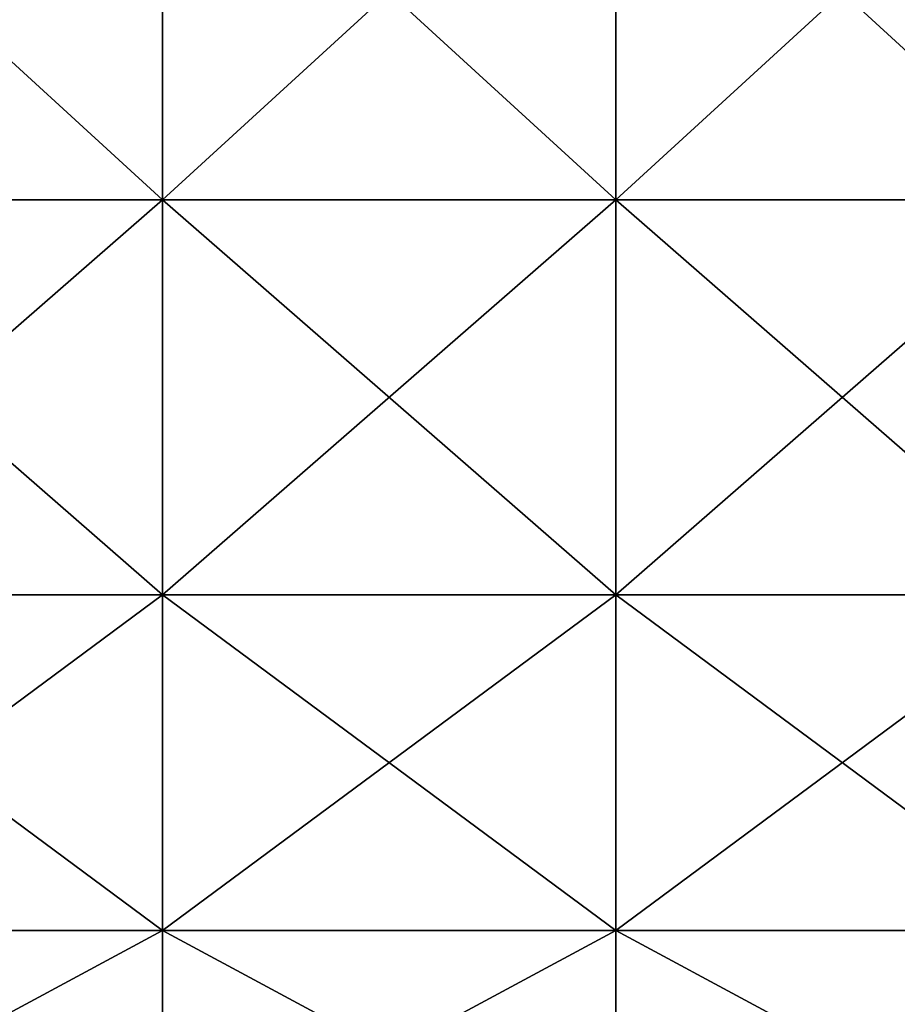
# Model space of a CAD drawing. Extents: x -1633 to 62, y -535 to 375.
# Tile 184 of 256: x -372 to -223, y -172 to -5. Entities that reach past the tile are written whole.
import ezdxf

# ---------------------------------------------------------------- set-up
doc = ezdxf.new("R2010")
doc.units = 0
doc.header["$LTSCALE"] = 33.374815
doc.layers.add('409', color=7, linetype='CONTINUOUS')
doc.layers.add('411', color=7, linetype='CONTINUOUS')

msp = doc.modelspace()

# ---------------------------------------------------------------- linework, layer by layer
at = {"layer": '409', "color": 7, "linetype": 'CONTINUOUS'}
for points in [[(-424.31, -35.2, -222.23), (-424.31, 35.2, -222.23), (-347.43, -35.2, -222.23), (-424.31, -35.2, -222.23)], [(-347.43, -35.2, -222.23), (-424.31, 35.2, -222.23), (-347.43, 35.2, -222.23), (-347.43, -35.2, -222.23)], [(-347.43, -35.2, -222.23), (-347.43, 35.2, -222.23), (-270.54, -35.2, -222.23), (-347.43, -35.2, -222.23)], [(-270.54, -35.2, -222.23), (-347.43, 35.2, -222.23), (-270.54, 35.2, -222.23), (-270.54, -35.2, -222.23)], [(-270.54, -35.2, -222.23), (-270.54, 35.2, -222.23), (-193.66, -35.2, -222.23), (-270.54, -35.2, -222.23)], [(-193.66, -35.2, -222.23), (-270.54, 35.2, -222.23), (-193.66, 35.2, -222.23), (-193.66, -35.2, -222.23)], [(-424.31, -102.15, -200.48), (-424.31, -35.2, -222.23), (-347.43, -102.15, -200.48), (-424.31, -102.15, -200.48)], [(-347.43, -102.15, -200.48), (-424.31, -35.2, -222.23), (-347.43, -35.2, -222.23), (-347.43, -102.15, -200.48)], [(-347.43, -102.15, -200.48), (-347.43, -35.2, -222.23), (-270.54, -102.15, -200.48), (-347.43, -102.15, -200.48)], [(-270.54, -102.15, -200.48), (-347.43, -35.2, -222.23), (-270.54, -35.2, -222.23), (-270.54, -102.15, -200.48)], [(-270.54, -102.15, -200.48), (-270.54, -35.2, -222.23), (-193.66, -102.15, -200.48), (-270.54, -102.15, -200.48)], [(-193.66, -102.15, -200.48), (-270.54, -35.2, -222.23), (-193.66, -35.2, -222.23), (-193.66, -102.15, -200.48)], [(-424.31, -159.1, -159.1), (-424.31, -102.15, -200.48), (-347.43, -159.1, -159.1), (-424.31, -159.1, -159.1)], [(-347.43, -159.1, -159.1), (-424.31, -102.15, -200.48), (-347.43, -102.15, -200.48), (-347.43, -159.1, -159.1)], [(-347.43, -159.1, -159.1), (-347.43, -102.15, -200.48), (-270.54, -159.1, -159.1), (-347.43, -159.1, -159.1)], [(-270.54, -159.1, -159.1), (-347.43, -102.15, -200.48), (-270.54, -102.15, -200.48), (-270.54, -159.1, -159.1)], [(-270.54, -159.1, -159.1), (-270.54, -102.15, -200.48), (-193.66, -159.1, -159.1), (-270.54, -159.1, -159.1)], [(-193.66, -159.1, -159.1), (-270.54, -102.15, -200.48), (-193.66, -102.15, -200.48), (-193.66, -159.1, -159.1)], [(-424.31, -159.1, 159.1), (-424.31, -200.48, 102.15), (-347.43, -159.1, 159.1), (-424.31, -159.1, 159.1)], [(-347.43, -159.1, 159.1), (-424.31, -200.48, 102.15), (-347.43, -200.48, 102.15), (-347.43, -159.1, 159.1)], [(-424.31, -200.48, -102.15), (-424.31, -159.1, -159.1), (-347.43, -200.48, -102.15), (-424.31, -200.48, -102.15)], [(-347.43, -200.48, -102.15), (-424.31, -159.1, -159.1), (-347.43, -159.1, -159.1), (-347.43, -200.48, -102.15)], [(-347.43, -159.1, 159.1), (-347.43, -200.48, 102.15), (-270.54, -159.1, 159.1), (-347.43, -159.1, 159.1)], [(-270.54, -159.1, 159.1), (-347.43, -200.48, 102.15), (-270.54, -200.48, 102.15), (-270.54, -159.1, 159.1)], [(-347.43, -200.48, -102.15), (-347.43, -159.1, -159.1), (-270.54, -200.48, -102.15), (-347.43, -200.48, -102.15)], [(-270.54, -200.48, -102.15), (-347.43, -159.1, -159.1), (-270.54, -159.1, -159.1), (-270.54, -200.48, -102.15)], [(-270.54, -159.1, 159.1), (-270.54, -200.48, 102.15), (-193.66, -159.1, 159.1), (-270.54, -159.1, 159.1)], [(-193.66, -159.1, 159.1), (-270.54, -200.48, 102.15), (-193.66, -200.48, 102.15), (-193.66, -159.1, 159.1)], [(-270.54, -200.48, -102.15), (-270.54, -159.1, -159.1), (-193.66, -200.48, -102.15), (-270.54, -200.48, -102.15)], [(-193.66, -200.48, -102.15), (-270.54, -159.1, -159.1), (-193.66, -159.1, -159.1), (-193.66, -200.48, -102.15)]]:
    msp.add_3dface(points, dxfattribs=at)
at = {"layer": '411', "color": 7, "linetype": 'CONTINUOUS'}
for points in [[(-424.31, 35.2, 222.23), (-424.31, -35.2, 222.23), (-347.43, 35.2, 222.23), (-424.31, 35.2, 222.23)], [(-347.43, 35.2, 222.23), (-424.31, -35.2, 222.23), (-347.43, -35.2, 222.23), (-347.43, 35.2, 222.23)], [(-347.43, 35.2, 222.23), (-347.43, -35.2, 222.23), (-270.54, 35.2, 222.23), (-347.43, 35.2, 222.23)], [(-270.54, 35.2, 222.23), (-347.43, -35.2, 222.23), (-270.54, -35.2, 222.23), (-270.54, 35.2, 222.23)], [(-270.54, 35.2, 222.23), (-270.54, -35.2, 222.23), (-193.66, 35.2, 222.23), (-270.54, 35.2, 222.23)], [(-193.66, 35.2, 222.23), (-270.54, -35.2, 222.23), (-193.66, -35.2, 222.23), (-193.66, 35.2, 222.23)], [(-424.31, -35.2, 222.23), (-424.31, -102.15, 200.48), (-347.43, -35.2, 222.23), (-424.31, -35.2, 222.23)], [(-347.43, -35.2, 222.23), (-424.31, -102.15, 200.48), (-347.43, -102.15, 200.48), (-347.43, -35.2, 222.23)], [(-347.43, -35.2, 222.23), (-347.43, -102.15, 200.48), (-270.54, -35.2, 222.23), (-347.43, -35.2, 222.23)], [(-270.54, -35.2, 222.23), (-347.43, -102.15, 200.48), (-270.54, -102.15, 200.48), (-270.54, -35.2, 222.23)], [(-270.54, -35.2, 222.23), (-270.54, -102.15, 200.48), (-193.66, -35.2, 222.23), (-270.54, -35.2, 222.23)], [(-193.66, -35.2, 222.23), (-270.54, -102.15, 200.48), (-193.66, -102.15, 200.48), (-193.66, -35.2, 222.23)], [(-424.31, -159.1, 159.1), (-347.43, -159.1, 159.1), (-347.43, -102.15, 200.48), (-424.31, -159.1, 159.1)], [(-424.31, -102.15, 200.48), (-424.31, -159.1, 159.1), (-347.43, -102.15, 200.48), (-424.31, -102.15, 200.48)], [(-347.43, -159.1, 159.1), (-270.54, -159.1, 159.1), (-270.54, -102.15, 200.48), (-347.43, -159.1, 159.1)], [(-347.43, -102.15, 200.48), (-347.43, -159.1, 159.1), (-270.54, -102.15, 200.48), (-347.43, -102.15, 200.48)], [(-270.54, -159.1, 159.1), (-193.66, -159.1, 159.1), (-193.66, -102.15, 200.48), (-270.54, -159.1, 159.1)], [(-270.54, -102.15, 200.48), (-270.54, -159.1, 159.1), (-193.66, -102.15, 200.48), (-270.54, -102.15, 200.48)]]:
    msp.add_3dface(points, dxfattribs=at)

doc.saveas('drawing.dxf')
